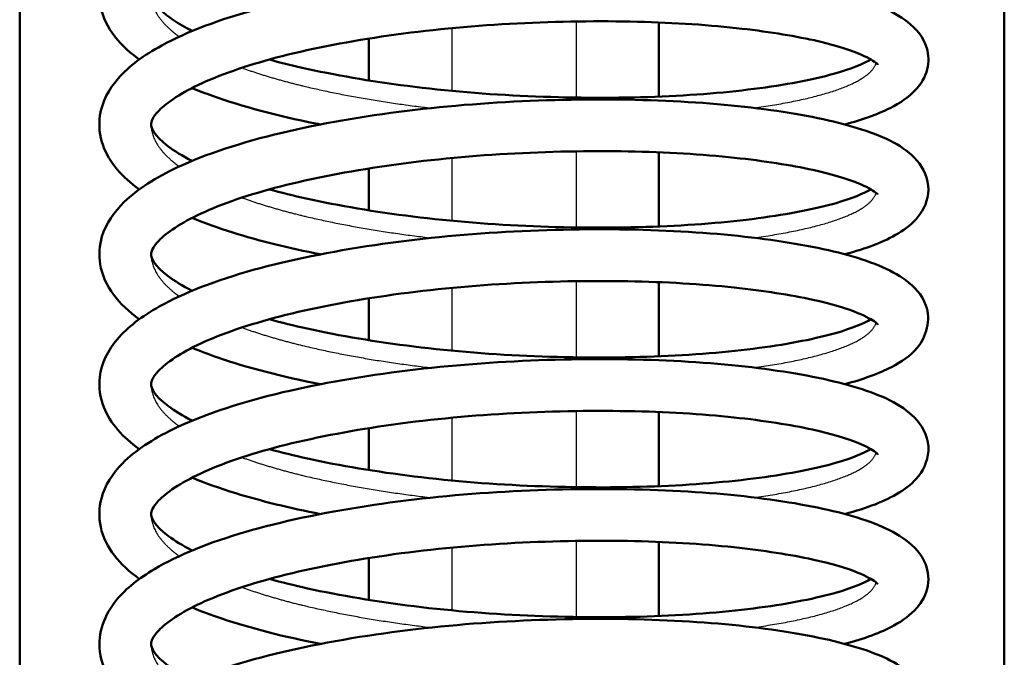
# Model space of a CAD drawing. Header units: millimetres. Extents: x 155 to 950, y -844 to 1327.
# Tile 11 of 58: x 279 to 298, y 126 to 139. Entities that reach past the tile are written whole.
import ezdxf

# ---------------------------------------------------------------- set-up
doc = ezdxf.new("R2010")
doc.units = ezdxf.units.MM
doc.header["$LTSCALE"] = 0.75
doc.layers.add('Visible', color=7, linetype='Continuous', lineweight=50)
doc.layers.add('Visible Narrow', color=7, linetype='Continuous', lineweight=25)

msp = doc.modelspace()

# ---------------------------------------------------------------- linework, layer by layer
at = {"layer": 'Visible'}
for p, q in [((279.063, 192.994, 27.449), (279.063, 89.194, 27.449)), ((298.063, 192.994, 27.422), (298.063, 89.194, 27.422))]:
    msp.add_line(p, q, dxfattribs=at)
for points, knots in [([(281.371, 138.003, 6.672), (281.359, 138.012, 6.696), (281.347, 138.021, 6.72), (281.14, 138.175, 7.135), (280.974, 138.335, 7.538), (280.725, 138.69, 8.332), (280.638, 138.89, 8.727), (280.569, 139.404, 9.681), (280.66, 139.719, 10.254), (280.987, 140.204, 11.327), (281.204, 140.398, 11.837), (281.874, 140.85, 13.073), (282.407, 141.091, 13.78), (283.695, 141.515, 14.992), (284.471, 141.698, 15.508), (286.091, 141.98, 16.211), (286.948, 142.086, 16.426), (288.647, 142.217, 16.567), (289.512, 142.247, 16.502), (291.15, 142.244, 16.108), (291.946, 142.209, 15.777), (293.377, 142.077, 14.896), (294.029, 141.981, 14.332), (295.123, 141.742, 13.042), (295.571, 141.6, 12.299), (296.103, 141.314, 11.105), (296.263, 141.203, 10.666), (296.509, 140.907, 9.846), (296.599, 140.713, 9.462), (296.598, 140.311, 8.732), (296.516, 140.126, 8.369), (296.303, 139.858, 7.643), (296.176, 139.758, 7.278), (295.755, 139.499, 6.261), (295.409, 139.369, 5.613), (294.986, 139.256, 5.023)], [59.165709, 59.165709, 59.165709, 59.165709, 59.174093, 59.174093, 59.312285, 59.312285, 59.445818, 59.445818, 59.637969, 59.637969, 59.812437, 59.812437, 60.080962, 60.080962, 60.35778, 60.35778, 60.617441, 60.617441, 60.870893, 60.870893, 61.122929, 61.122929, 61.376754, 61.376754, 61.635145, 61.635145, 61.778189, 61.778189, 61.90672, 61.90672, 62.028272, 62.028272, 62.147339, 62.147339, 62.367596, 62.367596, 62.367596, 62.367596]), ([(295.624, 140.408, 10.114), (295.624, 140.408, 10.366), (295.609, 140.426, 10.619), (295.515, 140.498, 11.304), (295.399, 140.565, 11.733), (295.024, 140.718, 12.691), (294.724, 140.807, 13.213), (293.939, 140.979, 14.241), (293.421, 141.059, 14.739), (292.225, 141.187, 15.59), (291.525, 141.229, 15.94), (290.046, 141.256, 16.411), (289.247, 141.24, 16.531), (287.673, 141.15, 16.517), (286.876, 141.071, 16.383), (285.397, 140.857, 15.878), (284.694, 140.72, 15.504), (283.486, 140.41, 14.567), (282.96, 140.229, 13.998), (282.17, 139.862, 12.754), (281.886, 139.666, 12.067), (281.618, 139.384, 10.721), (281.599, 139.306, 10.06), (281.599, 139.222, 8.96), (281.606, 139.182, 8.512), (281.708, 139.022, 7.528), (281.831, 138.895, 6.991), (282.13, 138.694, 6.227), (282.251, 138.623, 5.972), (282.39, 138.553, 5.727)], [51.684123, 51.684123, 51.684123, 51.684123, 51.759503, 51.759503, 51.892548, 51.892548, 52.071658, 52.071658, 52.28385, 52.28385, 52.513497, 52.513497, 52.74953, 52.74953, 52.986644, 52.986644, 53.22265, 53.22265, 53.454755, 53.454755, 53.678106, 53.678106, 53.874971, 53.874971, 54.009074, 54.009074, 54.175645, 54.175645, 54.262324, 54.262324, 54.262324, 54.262324]), ([(281.371, 135.497, 7.297), (281.042, 135.734, 7.935), (280.793, 136.008, 8.609), (280.605, 136.527, 9.629), (280.583, 136.729, 9.991), (280.652, 137.186, 10.842), (280.782, 137.429, 11.34), (281.174, 137.879, 12.408), (281.457, 138.084, 12.983), (282.293, 138.542, 14.272), (282.923, 138.778, 14.964), (284.35, 139.166, 16.058), (285.156, 139.326, 16.486), (286.813, 139.564, 17.025), (287.68, 139.648, 17.159), (289.378, 139.738, 17.145), (290.232, 139.75, 17), (291.826, 139.709, 16.46), (292.588, 139.655, 16.06), (293.93, 139.491, 15.054), (294.527, 139.382, 14.435), (295.514, 139.112, 13.046), (295.906, 138.955, 12.254), (296.356, 138.604, 11.011), (296.501, 138.444, 10.563), (296.604, 138.096, 9.88), (296.608, 137.95, 9.63), (296.537, 137.659, 9.072), (296.451, 137.525, 8.756), (296.215, 137.272, 8.011), (296.051, 137.164, 7.577), (295.617, 136.945, 6.636), (295.326, 136.841, 6.127), (294.987, 136.75, 5.653)], [54.310118, 54.310118, 54.310118, 54.310118, 54.53547, 54.53547, 54.658234, 54.658234, 54.825878, 54.825878, 55.025178, 55.025178, 55.306746, 55.306746, 55.576896, 55.576896, 55.834213, 55.834213, 56.087219, 56.087219, 56.33926, 56.33926, 56.592948, 56.592948, 56.856855, 56.856855, 57.003156, 57.003156, 57.08868, 57.08868, 57.193279, 57.193279, 57.335129, 57.335129, 57.511239, 57.511239, 57.511239, 57.511239]), ([(295.624, 137.902, 10.741), (295.624, 137.902, 10.983), (295.611, 137.919, 11.225), (295.522, 137.987, 11.899), (295.409, 138.054, 12.329), (295.04, 138.206, 13.285), (294.745, 138.295, 13.805), (293.971, 138.467, 14.833), (293.458, 138.548, 15.333), (292.271, 138.678, 16.191), (291.573, 138.721, 16.546), (290.098, 138.75, 17.027), (289.301, 138.735, 17.153), (287.727, 138.649, 17.15), (286.929, 138.571, 17.021), (285.446, 138.36, 16.528), (284.74, 138.224, 16.159), (283.524, 137.915, 15.231), (282.993, 137.735, 14.665), (282.192, 137.368, 13.427), (281.901, 137.172, 12.741), (281.619, 136.883, 11.382), (281.599, 136.801, 10.703), (281.599, 136.682, 9.144), (281.65, 136.54, 8.234), (282.042, 136.241, 7.045), (282.2, 136.144, 6.69), (282.391, 136.047, 6.353)], [56.271071, 56.271071, 56.271071, 56.271071, 56.343296, 56.343296, 56.476228, 56.476228, 56.65411, 56.65411, 56.865726, 56.865726, 57.09514, 57.09514, 57.331117, 57.331117, 57.568211, 57.568211, 57.80422, 57.80422, 58.036461, 58.036461, 58.260133, 58.260133, 58.461913, 58.461913, 58.729363, 58.729363, 58.848039, 58.848039, 58.848039, 58.848039]), ([(283.88, 138.003, 3.945), (284.082, 137.947, 3.775), (284.294, 137.894, 3.618), (285.133, 137.705, 3.066), (285.828, 137.584, 2.753), (287.296, 137.397, 2.347), (288.09, 137.33, 2.259), (289.655, 137.262, 2.331), (290.447, 137.256, 2.494), (291.922, 137.303, 3.055), (292.622, 137.358, 3.46), (293.835, 137.513, 4.451), (294.364, 137.614, 5.053), (295.094, 137.816, 6.257), (295.346, 137.921, 6.856), (295.488, 138.003, 7.475)], [54.501301, 54.501301, 54.501301, 54.501301, 54.581698, 54.581698, 54.807677, 54.807677, 55.042041, 55.042041, 55.278375, 55.278375, 55.515367, 55.515367, 55.750667, 55.750667, 55.942313, 55.942313, 55.942313, 55.942313]), ([(284.868, 136.75, 3.148), (284.837, 136.756, 3.164), (284.805, 136.762, 3.18), (284.036, 136.916, 3.586), (283.358, 137.095, 4.097), (282.648, 137.35, 4.828), (282.516, 137.401, 4.975), (282.39, 137.453, 5.127)], [58.6471721, 58.6471721, 58.6471721, 58.6471721, 58.6579456, 58.6579456, 58.912041, 58.912041, 58.9730892, 58.9730892, 58.9730892, 58.9730892]), ([(281.371, 132.991, 7.926), (280.98, 133.275, 8.691), (280.686, 133.627, 9.511), (280.586, 134.23, 10.637), (280.599, 134.416, 10.97), (280.727, 134.84, 11.79), (280.882, 135.063, 12.283), (281.344, 135.509, 13.399), (281.69, 135.726, 14.021), (282.657, 136.18, 15.319), (283.348, 136.406, 15.975), (284.856, 136.763, 16.966), (285.684, 136.908, 17.329), (287.36, 137.114, 17.747), (288.228, 137.18, 17.821), (289.913, 137.242, 17.693), (290.754, 137.24, 17.491), (292.307, 137.172, 16.846), (293.04, 137.104, 16.395), (294.314, 136.917, 15.3), (294.868, 136.798, 14.642), (295.775, 136.502, 13.181), (296.129, 136.339, 12.351), (296.503, 135.909, 11.13), (296.601, 135.705, 10.725), (296.596, 135.291, 9.972), (296.512, 135.106, 9.605), (296.295, 134.838, 8.873), (296.166, 134.738, 8.506), (295.745, 134.484, 7.496), (295.403, 134.355, 6.859), (294.986, 134.244, 6.277)], [49.455658, 49.455658, 49.455658, 49.455658, 49.726824, 49.726824, 49.839964, 49.839964, 50.006384, 50.006384, 50.22606, 50.22606, 50.510996, 50.510996, 50.777994, 50.777994, 51.032925, 51.032925, 51.285524, 51.285524, 51.537932, 51.537932, 51.792484, 51.792484, 52.061345, 52.061345, 52.196604, 52.196604, 52.31924, 52.31924, 52.439278, 52.439278, 52.656195, 52.656195, 52.656195, 52.656195]), ([(295.624, 135.396, 11.368), (295.624, 135.396, 11.618), (295.61, 135.414, 11.869), (295.517, 135.485, 12.551), (295.401, 135.552, 12.981), (295.027, 135.704, 13.939), (294.728, 135.794, 14.46), (293.946, 135.965, 15.488), (293.428, 136.046, 15.986), (292.235, 136.174, 16.839), (291.534, 136.216, 17.19), (290.056, 136.244, 17.663), (289.258, 136.228, 17.784), (287.684, 136.139, 17.773), (286.887, 136.06, 17.639), (285.407, 135.847, 17.137), (284.703, 135.71, 16.764), (283.493, 135.4, 15.829), (282.966, 135.219, 15.26), (282.174, 134.852, 14.018), (281.889, 134.656, 13.33), (281.618, 134.373, 11.982), (281.599, 134.294, 11.317), (281.599, 134.176, 9.762), (281.652, 134.03, 8.843), (282.049, 133.731, 7.656), (282.205, 133.636, 7.31), (282.39, 133.541, 6.981)], [60.856499, 60.856499, 60.856499, 60.856499, 60.931245, 60.931245, 61.064258, 61.064258, 61.243122, 61.243122, 61.455198, 61.455198, 61.684797, 61.684797, 61.92082, 61.92082, 62.15793, 62.15793, 62.39394, 62.39394, 62.626073, 62.626073, 62.84949, 62.84949, 63.047346, 63.047346, 63.317454, 63.317454, 63.433424, 63.433424, 63.433424, 63.433424]), ([(283.88, 135.497, 4.572), (284.106, 135.435, 4.382), (284.345, 135.376, 4.207), (285.22, 135.182, 3.648), (285.922, 135.063, 3.344), (287.399, 134.881, 2.958), (288.195, 134.817, 2.88), (289.761, 134.754, 2.974), (290.55, 134.751, 3.149), (292.016, 134.803, 3.73), (292.711, 134.86, 4.145), (293.908, 135.02, 5.154), (294.428, 135.122, 5.762), (295.12, 135.32, 6.948), (295.353, 135.42, 7.514), (295.488, 135.497, 8.1)], [59.086743, 59.086743, 59.086743, 59.086743, 59.176802, 59.176802, 59.40347, 59.40347, 59.63798, 59.63798, 59.874387, 59.874387, 60.111315, 60.111315, 60.346445, 60.346445, 60.527508, 60.527508, 60.527508, 60.527508]), ([(284.867, 134.244, 3.775), (284.254, 134.364, 4.089), (283.68, 134.504, 4.484), (282.894, 134.752, 5.191), (282.631, 134.847, 5.465), (282.39, 134.947, 5.754)], [53.791998, 53.791998, 53.791998, 53.791998, 54.0011125, 54.0011125, 54.1176314, 54.1176314, 54.1176314, 54.1176314]), ([(281.37, 130.485, 8.551), (281.054, 130.713, 9.165), (280.813, 130.974, 9.811), (280.613, 131.476, 10.811), (280.584, 131.68, 11.178), (280.64, 132.144, 12.037), (280.766, 132.392, 12.539), (281.147, 132.843, 13.602), (281.421, 133.047, 14.168), (282.234, 133.504, 15.453), (282.853, 133.742, 16.149), (284.264, 134.134, 17.259), (285.067, 134.297, 17.699), (286.719, 134.542, 18.259), (287.585, 134.628, 18.403), (289.285, 134.723, 18.409), (290.14, 134.738, 18.275), (291.74, 134.702, 17.753), (292.507, 134.65, 17.362), (293.861, 134.489, 16.372), (294.464, 134.382, 15.76), (295.466, 134.117, 14.384), (295.865, 133.961, 13.598), (296.326, 133.622, 12.358), (296.474, 133.47, 11.908), (296.65, 132.985, 10.922), (296.555, 132.642, 10.363), (296.249, 132.284, 9.356), (296.083, 132.171, 8.908), (295.64, 131.941, 7.93), (295.339, 131.832, 7.399), (294.987, 131.738, 6.906)], [44.601368, 44.601368, 44.601368, 44.601368, 44.818049, 44.818049, 44.9424, 44.9424, 45.111338, 45.111338, 45.307216, 45.307216, 45.587614, 45.587614, 45.858581, 45.858581, 46.116151, 46.116151, 46.369194, 46.369194, 46.621183, 46.621183, 46.874748, 46.874748, 47.137955, 47.137955, 47.284388, 47.284388, 47.471825, 47.471825, 47.617921, 47.617921, 47.801236, 47.801236, 47.801236, 47.801236]), ([(295.624, 132.89, 11.995), (295.624, 132.89, 12.247), (295.609, 132.908, 12.5), (295.516, 132.979, 13.184), (295.399, 133.046, 13.614), (295.024, 133.199, 14.572), (294.724, 133.289, 15.094), (293.94, 133.46, 16.122), (293.421, 133.541, 16.62), (292.226, 133.669, 17.47), (291.525, 133.711, 17.821), (290.046, 133.738, 18.292), (289.248, 133.722, 18.412), (287.673, 133.632, 18.399), (286.877, 133.553, 18.264), (285.398, 133.339, 17.76), (284.695, 133.202, 17.385), (283.486, 132.891, 16.449), (282.96, 132.71, 15.879), (282.17, 132.344, 14.636), (281.886, 132.148, 13.948), (281.618, 131.866, 12.603), (281.599, 131.788, 11.941), (281.599, 131.669, 10.387), (281.652, 131.523, 9.465), (282.051, 131.223, 8.279), (282.206, 131.129, 7.935), (282.39, 131.035, 7.607)], [65.441894, 65.441894, 65.441894, 65.441894, 65.51724, 65.51724, 65.650283, 65.650283, 65.82938, 65.82938, 66.041566, 66.041566, 66.27121, 66.27121, 66.507243, 66.507243, 66.744356, 66.744356, 66.980363, 66.980363, 67.212469, 67.212469, 67.435824, 67.435824, 67.632742, 67.632742, 67.903505, 67.903505, 68.018824, 68.018824, 68.018824, 68.018824]), ([(283.88, 132.991, 5.199), (284.112, 132.927, 5.005), (284.357, 132.867, 4.825), (285.24, 132.672, 4.265), (285.944, 132.554, 3.963), (287.422, 132.372, 3.582), (288.218, 132.309, 3.506), (289.784, 132.247, 3.605), (290.573, 132.245, 3.783), (292.037, 132.299, 4.369), (292.731, 132.356, 4.785), (293.924, 132.516, 5.798), (294.442, 132.619, 6.408), (295.126, 132.817, 7.589), (295.354, 132.915, 8.148), (295.488, 132.991, 8.727)], [63.672144, 63.672144, 63.672144, 63.672144, 63.76442, 63.76442, 63.991181, 63.991181, 64.225726, 64.225726, 64.462149, 64.462149, 64.699061, 64.699061, 64.934151, 64.934151, 65.11285, 65.11285, 65.11285, 65.11285]), ([(284.868, 131.738, 4.402), (284.138, 131.88, 4.774), (283.463, 132.053, 5.266), (282.714, 132.312, 6.009), (282.547, 132.375, 6.192), (282.389, 132.441, 6.381)], [48.9371439, 48.9371439, 48.9371439, 48.9371439, 49.1868176, 49.1868176, 49.2630412, 49.2630412, 49.2630412, 49.2630412]), ([(281.371, 127.979, 9.179), (280.995, 128.252, 9.913), (280.713, 128.581, 10.695), (280.587, 129.164, 11.795), (280.592, 129.356, 12.136), (280.706, 129.788, 12.961), (280.854, 130.014, 13.453), (281.296, 130.461, 14.554), (281.624, 130.674, 15.164), (282.557, 131.13, 16.464), (283.234, 131.36, 17.131), (284.722, 131.724, 18.15), (285.542, 131.873, 18.529), (287.21, 132.088, 18.979), (288.077, 132.158, 19.069), (289.766, 132.228, 18.972), (290.61, 132.23, 18.786), (292.176, 132.17, 18.17), (292.917, 132.105, 17.733), (294.21, 131.925, 16.663), (294.776, 131.808, 16.015), (295.705, 131.52, 14.574), (296.068, 131.359, 13.755), (296.467, 130.953, 12.521), (296.583, 130.758, 12.098), (296.61, 130.32, 11.3), (296.524, 130.111, 10.903), (296.304, 129.834, 10.153), (296.18, 129.737, 9.798), (295.762, 129.478, 8.783), (295.414, 129.346, 8.128), (294.986, 129.232, 7.531)], [39.746796, 39.746796, 39.746796, 39.746796, 40.006322, 40.006322, 40.12211, 40.12211, 40.287955, 40.287955, 40.50216, 40.50216, 40.787146, 40.787146, 41.054123, 41.054123, 41.309338, 41.309338, 41.562053, 41.562053, 41.814348, 41.814348, 42.068627, 42.068627, 42.335929, 42.335929, 42.47615, 42.47615, 42.609063, 42.609063, 42.724866, 42.724866, 42.947482, 42.947482, 42.947482, 42.947482]), ([(295.624, 130.384, 12.622), (295.624, 130.384, 12.875), (295.609, 130.402, 13.128), (295.515, 130.473, 13.813), (295.399, 130.541, 14.242), (295.023, 130.694, 15.201), (294.723, 130.783, 15.722), (293.938, 130.954, 16.75), (293.419, 131.035, 17.248), (292.224, 131.163, 18.099), (291.523, 131.205, 18.449), (290.044, 131.231, 18.919), (289.245, 131.215, 19.039), (287.671, 131.126, 19.025), (286.874, 131.047, 18.89), (285.396, 130.833, 18.386), (284.693, 130.695, 18.011), (283.484, 130.385, 17.074), (282.959, 130.204, 16.504), (282.169, 129.837, 15.261), (281.885, 129.641, 14.573), (281.618, 129.359, 13.228), (281.599, 129.282, 12.567), (281.599, 129.163, 11.013), (281.652, 129.017, 10.091), (282.051, 128.717, 8.905), (282.206, 128.623, 8.562), (282.39, 128.529, 8.235)], [70.027281, 70.027281, 70.027281, 70.027281, 70.102778, 70.102778, 70.235829, 70.235829, 70.414984, 70.414984, 70.627198, 70.627198, 70.856853, 70.856853, 71.092889, 71.092889, 71.330003, 71.330003, 71.566008, 71.566008, 71.798108, 71.798108, 72.021447, 72.021447, 72.218129, 72.218129, 72.489057, 72.489057, 72.604183, 72.604183, 72.604183, 72.604183]), ([(283.88, 130.485, 5.826), (284.113, 130.421, 5.63), (284.36, 130.36, 5.45), (285.245, 130.165, 4.89), (285.949, 130.047, 4.588), (287.428, 129.866, 4.208), (288.224, 129.803, 4.133), (289.79, 129.741, 4.233), (290.579, 129.739, 4.411), (292.042, 129.793, 4.998), (292.735, 129.851, 5.416), (293.928, 130.011, 6.429), (294.445, 130.114, 7.04), (295.128, 130.311, 8.22), (295.355, 130.409, 8.777), (295.488, 130.485, 9.354)], [68.257532, 68.257532, 68.257532, 68.257532, 68.350357, 68.350357, 68.577142, 68.577142, 68.811695, 68.811695, 69.048121, 69.048121, 69.28503, 69.28503, 69.52011, 69.52011, 69.698224, 69.698224, 69.698224, 69.698224]), ([(284.867, 129.232, 5.03), (284.276, 129.347, 5.332), (283.722, 129.482, 5.71), (282.929, 129.727, 6.409), (282.647, 129.828, 6.7), (282.39, 129.935, 7.008)], [44.0832437, 44.0832437, 44.0832437, 44.0832437, 44.2847015, 44.2847015, 44.4088562, 44.4088562, 44.4088562, 44.4088562]), ([(281.371, 125.473, 9.807), (281.37, 125.473, 9.809), (281.369, 125.474, 9.811), (280.967, 125.767, 10.601), (280.666, 126.135, 11.447), (280.563, 126.932, 12.926), (280.7, 127.298, 13.603), (281.12, 127.802, 14.785), (281.365, 127.993, 15.306), (282.122, 128.442, 16.562), (282.723, 128.684, 17.27), (284.108, 129.087, 18.415), (284.905, 129.255, 18.874), (286.549, 129.509, 19.473), (287.413, 129.601, 19.636), (289.113, 129.706, 19.679), (289.972, 129.724, 19.563), (291.583, 129.697, 19.075), (292.358, 129.65, 18.7), (293.733, 129.497, 17.739), (294.349, 129.393, 17.141), (295.376, 129.135, 15.787), (295.79, 128.982, 15.013), (296.269, 128.66, 13.782), (296.421, 128.523, 13.333), (296.585, 128.185, 12.592), (296.615, 128.009, 12.289), (296.558, 127.681, 11.675), (296.476, 127.536, 11.356), (296.255, 127.282, 10.634), (296.106, 127.176, 10.227), (295.677, 126.941, 9.251), (295.361, 126.826, 8.684), (294.987, 126.725, 8.16)], [34.892684, 34.892684, 34.892684, 34.892684, 34.893275, 34.893275, 35.172687, 35.172687, 35.398217, 35.398217, 35.578364, 35.578364, 35.858282, 35.858282, 36.130803, 36.130803, 36.388866, 36.388866, 36.642001, 36.642001, 36.894015, 36.894015, 37.147368, 37.147368, 37.409404, 37.409404, 37.555227, 37.555227, 37.6586, 37.6586, 37.764747, 37.764747, 37.89765, 37.89765, 38.092486, 38.092486, 38.092486, 38.092486]), ([(295.624, 127.877, 13.249), (295.624, 127.877, 13.502), (295.609, 127.896, 13.755), (295.515, 127.967, 14.44), (295.399, 128.035, 14.87), (295.023, 128.188, 15.828), (294.723, 128.277, 16.35), (293.938, 128.448, 17.378), (293.419, 128.529, 17.876), (292.223, 128.657, 18.726), (291.522, 128.699, 19.077), (290.046, 128.725, 19.545), (289.252, 128.709, 19.665), (287.682, 128.621, 19.654), (286.885, 128.542, 19.52), (285.405, 128.328, 19.017), (284.701, 128.191, 18.644), (283.492, 127.881, 17.708), (282.965, 127.7, 17.139), (282.173, 127.333, 15.897), (281.888, 127.137, 15.209), (281.618, 126.854, 13.862), (281.599, 126.776, 13.198), (281.599, 126.657, 11.642), (281.652, 126.511, 10.723), (282.05, 126.212, 9.536), (282.205, 126.117, 9.191), (282.39, 126.023, 8.862)], [74.612665, 74.612665, 74.612665, 74.612665, 74.6882, 74.6882, 74.821254, 74.821254, 75.000424, 75.000424, 75.212645, 75.212645, 75.442358, 75.442358, 75.677182, 75.677182, 75.914339, 75.914339, 76.150347, 76.150347, 76.382474, 76.382474, 76.605877, 76.605877, 76.803519, 76.803519, 77.073776, 77.073776, 77.189597, 77.189597, 77.189597, 77.189597]), ([(283.88, 127.979, 6.453), (284.114, 127.914, 6.257), (284.361, 127.854, 6.077), (285.247, 127.659, 5.516), (285.95, 127.541, 5.214), (287.429, 127.359, 4.835), (288.226, 127.297, 4.76), (289.791, 127.235, 4.861), (290.58, 127.233, 5.039), (292.044, 127.287, 5.626), (292.737, 127.345, 6.044), (293.929, 127.505, 7.057), (294.446, 127.608, 7.668), (295.128, 127.805, 8.847), (295.355, 127.903, 9.404), (295.488, 127.979, 9.981)], [72.842918, 72.842918, 72.842918, 72.842918, 72.935881, 72.935881, 73.162672, 73.162672, 73.397227, 73.397227, 73.633654, 73.633654, 73.870562, 73.870562, 74.105639, 74.105639, 74.283605, 74.283605, 74.283605, 74.283605]), ([(284.867, 126.726, 5.656), (284.166, 126.862, 6.014), (283.517, 127.027, 6.48), (282.759, 127.283, 7.214), (282.569, 127.354, 7.42), (282.389, 127.429, 7.635)], [39.2284948, 39.2284948, 39.2284948, 39.2284948, 39.467785, 39.467785, 39.5542384, 39.5542384, 39.5542384, 39.5542384]), ([(281.371, 122.966, 10.432), (281.052, 123.197, 11.051), (280.808, 123.461, 11.705), (280.611, 123.968, 12.71), (280.584, 124.171, 13.076), (280.643, 124.633, 13.933), (280.77, 124.88, 14.434), (281.154, 125.331, 15.498), (281.43, 125.535, 16.066), (282.249, 125.992, 17.352), (282.87, 126.23, 18.047), (284.285, 126.621, 19.154), (285.089, 126.783, 19.59), (286.742, 127.026, 20.145), (287.609, 127.112, 20.287), (289.308, 127.205, 20.288), (290.163, 127.22, 20.151), (291.762, 127.182, 19.625), (292.527, 127.13, 19.231), (293.878, 126.968, 18.237), (294.48, 126.861, 17.624), (295.477, 126.594, 16.244), (295.875, 126.439, 15.457), (296.334, 126.096, 14.216), (296.481, 125.942, 13.767), (296.601, 125.596, 13.069), (296.611, 125.442, 12.805), (296.543, 125.141, 12.233), (296.458, 125.005, 11.918), (296.228, 124.752, 11.181), (296.068, 124.644, 10.755), (295.635, 124.421, 9.803), (295.337, 124.313, 9.278), (294.988, 124.22, 8.789)], [30.03692, 30.03692, 30.03692, 30.03692, 30.255877, 30.255877, 30.379836, 30.379836, 30.548418, 30.548418, 30.745138, 30.745138, 31.025838, 31.025838, 31.296602, 31.296602, 31.554108, 31.554108, 31.807139, 31.807139, 32.059141, 32.059141, 32.312736, 32.312736, 32.576112, 32.576112, 32.722549, 32.722549, 32.812688, 32.812688, 32.91732, 32.91732, 33.056549, 33.056549, 33.238088, 33.238088, 33.238088, 33.238088])]:
    msp.add_open_spline(points, degree=3, knots=knots, dxfattribs=at)
at = {"layer": 'Visible', "extrusion": (1, 0, 0)}
for points in [[(291.399, 138.718, -55.276), (291.399, 138.241, -55.199), (291.399, 137.764, -55.12), (291.399, 137.288, -55.039)], [(285.799, 138.407, -55.226), (285.799, 138.137, -55.182), (285.799, 137.868, -55.137), (285.799, 137.6, -55.092)], [(291.399, 136.212, -54.85), (291.399, 135.734, -54.764), (291.399, 135.257, -54.675), (291.399, 134.781, -54.584)], [(285.799, 135.901, -54.793), (285.799, 135.631, -54.744), (285.799, 135.362, -54.694), (285.799, 135.093, -54.643)], [(291.399, 133.706, -54.373), (291.399, 133.228, -54.278), (291.399, 132.751, -54.179), (291.399, 132.275, -54.078)], [(285.799, 133.395, -54.31), (285.799, 133.125, -54.256), (285.799, 132.856, -54.2), (285.799, 132.587, -54.144)], [(291.399, 131.2, -53.844), (291.399, 130.722, -53.738), (291.399, 130.245, -53.629), (291.399, 129.769, -53.517)], [(285.799, 130.888, -53.774), (285.799, 130.619, -53.714), (285.799, 130.35, -53.652), (285.799, 130.081, -53.59)], [(291.399, 128.694, -53.258), (291.399, 128.216, -53.141), (291.399, 127.739, -53.02), (291.399, 127.263, -52.897)], [(285.799, 128.382, -53.181), (285.799, 128.113, -53.114), (285.799, 127.844, -53.046), (285.799, 127.575, -52.977)]]:
    msp.add_open_spline(points, degree=3, dxfattribs=at)
at = {"layer": 'Visible Narrow'}
for points, weights, knots in [([(281.599, 139.256, 9.406), (281.599, 138.904, 8.286), (281.981, 138.571, 7.228), (282.054, 138.506, 7.024), (282.141, 138.443, 6.826)], [0.975602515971, 0.974180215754, 1, 0.994927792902, 0.990906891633], [-0.510531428, -0.510531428, -0.510531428, -0.508333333, -0.508333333, -0.507901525, -0.507901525, -0.507901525]), ([(283.35, 137.843, 4.986), (283.901, 137.643, 4.391), (284.584, 137.481, 3.939), (285.69, 137.219, 3.206), (287.005, 137.066, 2.928)], [0.976978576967, 0.981485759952, 1, 0.970347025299, 0.976625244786], [-0.505742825, -0.505742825, -0.505742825, -0.504166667, -0.504166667, -0.501642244, -0.501642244, -0.501642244]), ([(293.238, 137.069, 4.55), (294.716, 137.275, 5.846), (295.293, 137.625, 7.704), (295.544, 137.777, 8.513), (295.589, 137.935, 9.358)], [0.989164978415, 0.957260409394, 1, 0.980924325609, 0.976718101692], [-0.495305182, -0.495305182, -0.495305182, -0.491666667, -0.491666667, -0.490042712, -0.490042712, -0.490042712]), ([(281.599, 136.75, 10.033), (281.599, 136.398, 8.913), (281.981, 136.065, 7.855), (282.054, 136, 7.652), (282.141, 135.937, 7.453)], [0.975602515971, 0.974180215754, 1, 0.994929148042, 0.990909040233], [-0.468864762, -0.468864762, -0.468864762, -0.466666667, -0.466666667, -0.466234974, -0.466234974, -0.466234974]), ([(283.35, 135.337, 5.613), (283.901, 135.137, 5.019), (284.584, 134.975, 4.566), (285.69, 134.713, 3.833), (287.005, 134.56, 3.555)], [0.976978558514, 0.981485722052, 1, 0.970346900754, 0.976625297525], [-0.464076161, -0.464076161, -0.464076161, -0.4625, -0.4625, -0.459975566, -0.459975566, -0.459975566]), ([(293.239, 134.563, 5.177), (294.716, 134.769, 6.474), (295.293, 135.118, 8.331), (295.544, 135.271, 9.14), (295.589, 135.429, 9.985)], [0.989153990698, 0.957267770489, 1, 0.9809253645, 0.97671855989], [-0.453637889, -0.453637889, -0.453637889, -0.45, -0.45, -0.448376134, -0.448376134, -0.448376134]), ([(281.599, 134.244, 10.66), (281.599, 133.892, 9.54), (281.981, 133.558, 8.482), (282.054, 133.494, 8.279), (282.141, 133.431, 8.08)], [0.975602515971, 0.974180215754, 1, 0.994927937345, 0.990907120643], [-0.427198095, -0.427198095, -0.427198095, -0.425, -0.425, -0.424568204, -0.424568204, -0.424568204]), ([(283.35, 132.831, 6.24), (283.901, 132.631, 5.646), (284.584, 132.469, 5.193), (285.691, 132.207, 4.46), (287.006, 132.054, 4.182)], [0.976978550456, 0.981485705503, 1, 0.970342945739, 0.97662697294], [-0.422409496, -0.422409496, -0.422409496, -0.420833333, -0.420833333, -0.418308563, -0.418308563, -0.418308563]), ([(293.238, 132.057, 5.804), (294.716, 132.263, 7.101), (295.293, 132.612, 8.958), (295.544, 132.765, 9.767), (295.589, 132.923, 10.612)], [0.989163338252, 0.957261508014, 1, 0.980925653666, 0.976718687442], [-0.411971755, -0.411971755, -0.411971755, -0.408333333, -0.408333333, -0.406709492, -0.406709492, -0.406709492]), ([(281.599, 131.738, 11.287), (281.599, 131.386, 10.167), (281.981, 131.052, 9.109), (282.054, 130.988, 8.906), (282.141, 130.925, 8.707)], [0.975602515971, 0.974180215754, 1, 0.994928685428, 0.990908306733], [-0.385531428, -0.385531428, -0.385531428, -0.383333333, -0.383333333, -0.382901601, -0.382901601, -0.382901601]), ([(293.239, 129.551, 6.431), (294.716, 129.757, 7.728), (295.293, 130.106, 9.585), (295.544, 130.258, 10.394), (295.589, 130.417, 11.239)], [0.989154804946, 0.957267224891, 1, 0.980925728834, 0.9767187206], [-0.370304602, -0.370304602, -0.370304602, -0.366666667, -0.366666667, -0.365042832, -0.365042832, -0.365042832]), ([(283.35, 130.325, 6.867), (283.901, 130.125, 6.273), (284.584, 129.963, 5.82), (285.69, 129.701, 5.087), (287.005, 129.548, 4.809)], [0.976978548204, 0.981485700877, 1, 0.970346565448, 0.976625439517], [-0.38074283, -0.38074283, -0.38074283, -0.379166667, -0.379166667, -0.376642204, -0.376642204, -0.376642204]), ([(281.599, 129.232, 11.914), (281.599, 128.88, 10.794), (281.981, 128.546, 9.736), (282.054, 128.482, 9.533), (282.141, 128.419, 9.334)], [0.975602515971, 0.974180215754, 1, 0.994928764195, 0.990908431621], [-0.343864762, -0.343864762, -0.343864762, -0.341666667, -0.341666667, -0.341234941, -0.341234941, -0.341234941]), ([(293.239, 127.045, 7.059), (294.716, 127.251, 8.355), (295.293, 127.6, 10.212), (295.544, 127.752, 11.021), (295.589, 127.911, 11.866)], [0.989153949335, 0.957267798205, 1, 0.98092574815, 0.97671872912], [-0.328637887, -0.328637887, -0.328637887, -0.325, -0.325, -0.323376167, -0.323376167, -0.323376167]), ([(283.35, 127.819, 7.494), (283.901, 127.619, 6.9), (284.584, 127.457, 6.447), (285.69, 127.195, 5.714), (287.005, 127.042, 5.436)], [0.976978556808, 0.981485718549, 1, 0.970346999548, 0.97662525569], [-0.339076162, -0.339076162, -0.339076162, -0.3375, -0.3375, -0.334975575, -0.334975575, -0.334975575]), ([(281.599, 126.726, 12.541), (281.599, 126.374, 11.421), (281.981, 126.04, 10.363), (282.054, 125.976, 10.16), (282.141, 125.913, 9.961)], [0.975602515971, 0.974180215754, 1, 0.994927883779, 0.990907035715], [-0.302198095, -0.302198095, -0.302198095, -0.3, -0.3, -0.2995682, -0.2995682, -0.2995682])]:
    msp.add_rational_spline(points, weights, degree=2, knots=knots, dxfattribs=at)
at = {"layer": 'Visible Narrow', "extrusion": (1, 0, 0)}
for points in [[(289.799, 138.737, -53.665), (289.799, 138.247, -53.585), (289.799, 137.757, -53.503), (289.799, 137.269, -53.418)], [(287.399, 138.608, -53.644), (287.399, 138.204, -53.578), (287.399, 137.801, -53.51), (287.399, 137.398, -53.44)], [(289.799, 136.231, -53.234), (289.799, 135.741, -53.144), (289.799, 135.251, -53.053), (289.799, 134.763, -52.958)], [(287.399, 136.102, -53.21), (287.399, 135.698, -53.136), (287.399, 135.294, -53.06), (287.399, 134.892, -52.983)], [(287.399, 133.596, -52.726), (287.399, 133.192, -52.643), (287.399, 132.788, -52.559), (287.399, 132.386, -52.472)], [(289.799, 133.725, -52.752), (289.799, 133.234, -52.652), (289.799, 132.745, -52.55), (289.799, 132.257, -52.445)], [(289.799, 131.219, -52.216), (289.799, 130.728, -52.105), (289.799, 130.239, -51.992), (289.799, 129.751, -51.875)], [(287.399, 131.09, -52.187), (287.399, 130.686, -52.095), (287.399, 130.282, -52.002), (287.399, 129.88, -51.906)], [(289.799, 128.713, -51.622), (289.799, 128.222, -51.5), (289.799, 127.732, -51.374), (289.799, 127.244, -51.246)], [(287.399, 128.584, -51.59), (287.399, 128.179, -51.489), (287.399, 127.776, -51.385), (287.399, 127.373, -51.28)]]:
    msp.add_open_spline(points, degree=3, dxfattribs=at)

doc.saveas('drawing.dxf')
